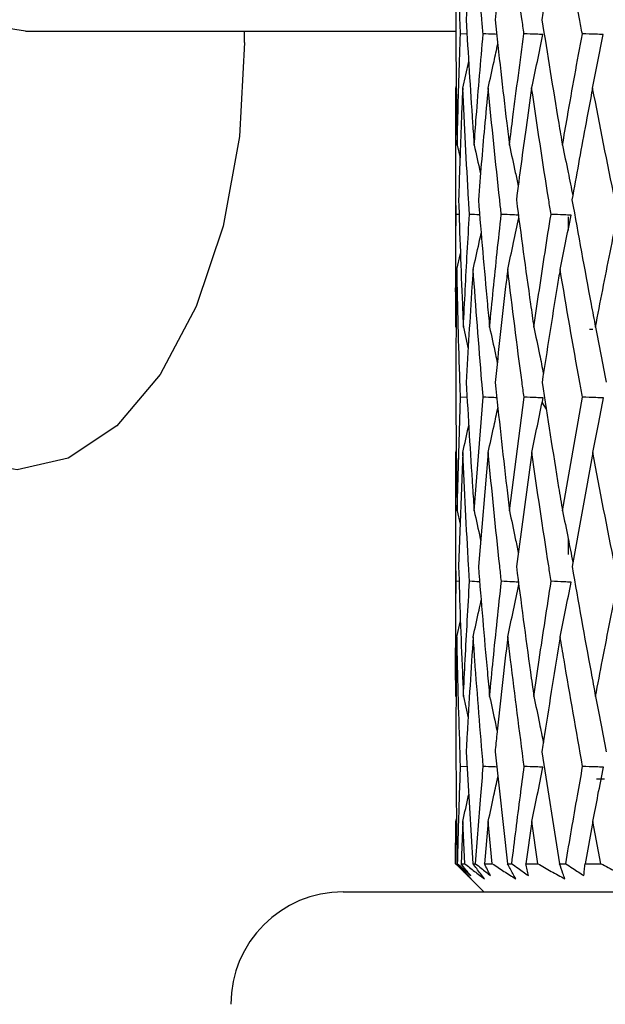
# Model space of a CAD drawing. Header units: millimetres. Extents: x 99 to 122, y 67 to 179.
# Tile 4 of 23: x 102.624 to 103.145, y 85.043 to 85.919. Entities that reach past the tile are written whole.
import ezdxf

# ---------------------------------------------------------------- set-up
doc = ezdxf.new("R2010")
doc.units = ezdxf.units.MM

msp = doc.modelspace()

# ---------------------------------------------------------------- linework, layer by layer
at = {"color": 7, "linetype": 'Continuous', "lineweight": 25}
for p, q in [((102.6288, 85.90849), (103.01161, 85.90849)), ((102.82365, 85.89858), (102.82358, 85.90849)), ((103.0216, 85.90597), (103.01578, 85.9062)), ((103.01776, 85.85808), (103.02312, 85.88162)), ((103.01161, 85.85808), (103.01213, 85.86035)), ((103.01147, 85.81679), (103.01147, 85.67408)), ((103.01288, 85.80721), (103.01537, 85.79613)), ((103.01457, 85.74558), (103.01188, 85.74574)), ((103.11147, 85.74349), (103.11147, 85.73158)), ((103.01262, 85.69683), (103.01582, 85.71093)), ((103.01837, 85.64561), (103.02265, 85.62625)), ((103.13359, 85.64349), (103.13055, 85.64349)), ((103.01289, 85.48208), (103.01579, 85.58333)), ((103.02166, 85.58295), (103.01579, 85.58333)), ((103.02798, 85.48208), (103.03595, 85.58333)), ((103.05938, 85.48208), (103.07229, 85.58333)), ((103.10658, 85.48208), (103.12422, 85.58333)), ((103.08835, 85.57812), (103.09211, 85.57249)), ((103.01161, 85.53403), (103.01213, 85.53636)), ((103.01778, 85.53403), (103.0141, 85.43265)), ((103.04042, 85.53403), (103.03167, 85.43265)), ((103.07916, 85.53403), (103.06548, 85.43265)), ((103.13339, 85.53403), (103.115, 85.43265)), ((103.01147, 85.49249), (103.01147, 85.34576)), ((103.01289, 85.48208), (103.01547, 85.47032)), ((103.11147, 85.45785), (103.11147, 85.44349)), ((103.01458, 85.41934), (103.01189, 85.41952)), ((103.01263, 85.37028), (103.01581, 85.38448)), ((103.01839, 85.31721), (103.02257, 85.29805)), ((103.0115, 85.268), (103.01257, 85.16849)), ((103.02082, 85.268), (103.02686, 85.16849)), ((103.04655, 85.268), (103.05746, 85.16849)), ((103.08828, 85.268), (103.1039, 85.16849)), ((103.02163, 85.25464), (103.01583, 85.25489)), ((103.14394, 85.24349), (103.13671, 85.24349)), ((103.01147, 85.16849), (103.0116, 85.20596)), ((103.0116, 85.20596), (103.01214, 85.20838)), ((103.0178, 85.20596), (103.01627, 85.16849)), ((103.01956, 85.16849), (103.0178, 85.20596)), ((103.04046, 85.20596), (103.03707, 85.16849)), ((103.04408, 85.16849), (103.04046, 85.20596)), ((103.07922, 85.20596), (103.07402, 85.16849)), ((103.08464, 85.16849), (103.07922, 85.20596)), ((103.13348, 85.20596), (103.12655, 85.16849)), ((103.14061, 85.16849), (103.13348, 85.20596)), ((103.01257, 85.16849), (103.01326, 85.16849)), ((103.01627, 85.16849), (103.01956, 85.16849)), ((103.02686, 85.16849), (103.0292, 85.16849)), ((103.03707, 85.16849), (103.04408, 85.16849)), ((103.05746, 85.16849), (103.06141, 85.16849)), ((103.07402, 85.16849), (103.08464, 85.16849)), ((103.1039, 85.16849), (103.1094, 85.16849)), ((103.12655, 85.16849), (103.14061, 85.16849)), ((103.01218, 85.16778), (103.03647, 85.14349)), ((102.91147, 85.14349), (103.43249, 85.14349))]:
    msp.add_line(p, q, dxfattribs=at)
at = {"color": 7, "linetype": 'Continuous', "lineweight": 25, "flags": 128}
for points in [[(102.6288, 85.90849), (102.60023, 85.91307), (102.56095, 85.93535), (102.52593, 85.97478), (102.49737, 86.0289), (102.47707, 86.0943), (102.46631, 86.16688), (102.46575, 86.24207), (102.47544, 86.31515), (102.49477, 86.38153), (102.52252, 86.43704), (102.55694, 86.47819), (102.59589, 86.50239), (102.6288, 86.50849)], [(102.82365, 85.89858), (102.81913, 85.81501), (102.80454, 85.73538), (102.78063, 85.66369), (102.7486, 85.60351), (102.71004, 85.55788), (102.6669, 85.52908), (102.62133, 85.51855), (102.57563, 85.52683), (102.53208, 85.55349), (102.49286, 85.5972), (102.45995, 85.65578), (102.43499, 85.72627), (102.41924, 85.80515), (102.41348, 85.88846)]]:
    msp.add_lwpolyline(points, dxfattribs=at)
at = {"color": 7, "linetype": 'Continuous', "lineweight": 25}
msp.add_arc((102.91147, 85.04349), 0.1, 90, 180, dxfattribs=at)
for points, knots in [([(103.01261, 86.01698), (103.01231, 85.99934), (103.01174, 85.96663), (103.01158, 85.93389), (103.0115, 85.91881)], [0, 0, 0, 0, 0.539529, 1, 1, 1, 1]), ([(103.01578, 85.9062), (103.01561, 85.91068), (103.01425, 85.94764), (103.01338, 85.98455), (103.01261, 86.01698)], [0, 0, 0, 0, 0.121172, 1, 1, 1, 1]), ([(103.02702, 86.01698), (103.02579, 85.99934), (103.02352, 85.96663), (103.02166, 85.93389), (103.0208, 85.91881)], [0, 0, 0, 0, 0.53953, 1, 1, 1, 1]), ([(103.03593, 85.9062), (103.03553, 85.91068), (103.03227, 85.94764), (103.02947, 85.98455), (103.02702, 86.01698)], [0, 0, 0, 0, 0.121171, 1, 1, 1, 1]), ([(103.05773, 86.01698), (103.05561, 85.99934), (103.05166, 85.96663), (103.04813, 85.93389), (103.0465, 85.91881)], [0, 0, 0, 0, 0.53953, 1, 1, 1, 1]), ([(103.07225, 85.9062), (103.07163, 85.91068), (103.06652, 85.94764), (103.06184, 85.98455), (103.05773, 86.01698)], [0, 0, 0, 0, 0.121173, 1, 1, 1, 1]), ([(103.10428, 86.01698), (103.10128, 85.99934), (103.09573, 85.96663), (103.09059, 85.93389), (103.08822, 85.91881)], [0, 0, 0, 0, 0.53953, 1, 1, 1, 1]), ([(103.12418, 85.9062), (103.12334, 85.91068), (103.11646, 85.94764), (103.10998, 85.98455), (103.10428, 86.01698)], [0, 0, 0, 0, 0.121172, 1, 1, 1, 1]), ([(103.0115, 85.91881), (103.01172, 85.88819), (103.01198, 85.85101), (103.01274, 85.81378), (103.01288, 85.80721)], [0, 0, 0, 0, 0.8233794, 1, 1, 1, 1]), ([(103.0208, 85.91881), (103.0226, 85.88819), (103.0248, 85.85101), (103.02747, 85.81378), (103.02795, 85.80721)], [0, 0, 0, 0, 0.823379, 1, 1, 1, 1]), ([(103.0465, 85.91881), (103.04987, 85.88819), (103.05397, 85.85101), (103.05851, 85.81378), (103.05932, 85.80721)], [0, 0, 0, 0, 0.823379, 1, 1, 1, 1]), ([(103.08822, 85.91881), (103.0931, 85.88819), (103.09902, 85.85101), (103.10537, 85.81378), (103.10649, 85.80721)], [0, 0, 0, 0, 0.823378, 1, 1, 1, 1]), ([(103.01288, 85.80721), (103.01306, 85.81559), (103.0138, 85.8486), (103.01493, 85.88159), (103.01578, 85.9062)], [0, 0, 0, 0, 0.253785, 1, 1, 1, 1]), ([(103.02795, 85.80721), (103.02856, 85.81559), (103.03099, 85.8486), (103.03382, 85.88159), (103.03593, 85.9062)], [0, 0, 0, 0, 0.253785, 1, 1, 1, 1]), ([(103.04798, 85.90578), (103.04713, 85.90581), (103.04312, 85.90597), (103.0391, 85.9061), (103.03593, 85.9062)], [0, 0, 0, 0, 0.210373, 1, 1, 1, 1]), ([(103.05932, 85.80721), (103.06035, 85.81559), (103.06443, 85.8486), (103.06891, 85.88159), (103.07225, 85.9062)], [0, 0, 0, 0, 0.253785, 1, 1, 1, 1]), ([(103.08915, 85.90568), (103.08711, 85.90575), (103.08148, 85.90593), (103.07585, 85.90609), (103.07225, 85.9062)], [0, 0, 0, 0, 0.361718, 1, 1, 1, 1]), ([(103.07909, 85.85808), (103.08079, 85.86593), (103.0842, 85.88178), (103.08749, 85.89766), (103.08915, 85.90568)], [0, 0, 0, 0, 0.495061, 1, 1, 1, 1]), ([(103.10649, 85.80721), (103.10793, 85.81559), (103.1136, 85.8486), (103.11965, 85.88159), (103.12418, 85.9062)], [0, 0, 0, 0, 0.253784, 1, 1, 1, 1]), ([(103.1428, 85.90568), (103.14055, 85.90575), (103.13435, 85.90593), (103.12814, 85.90609), (103.12418, 85.9062)], [0, 0, 0, 0, 0.361716, 1, 1, 1, 1]), ([(103.1333, 85.85808), (103.1349, 85.86593), (103.13813, 85.88178), (103.14123, 85.89766), (103.1428, 85.90568)], [0, 0, 0, 0, 0.495061, 1, 1, 1, 1]), ([(103.04038, 85.85808), (103.04214, 85.86593), (103.04505, 85.87891), (103.04786, 85.89192), (103.04897, 85.89706)], [0, 0, 0, 0, 0.604433, 1, 1, 1, 1]), ([(103.01188, 85.74574), (103.01183, 85.75002), (103.01142, 85.78749), (103.01152, 85.82492), (103.01161, 85.85808)], [0, 0, 0, 0, 0.114177, 1, 1, 1, 1]), ([(103.01776, 85.85808), (103.01725, 85.84635), (103.01581, 85.81322), (103.01477, 85.78005), (103.0141, 85.75862)], [0, 0, 0, 0, 0.353967, 1, 1, 1, 1]), ([(103.02381, 85.74574), (103.02354, 85.75002), (103.02122, 85.78749), (103.01939, 85.82492), (103.01776, 85.85808)], [0, 0, 0, 0, 0.114175, 1, 1, 1, 1]), ([(103.04038, 85.85808), (103.03927, 85.84635), (103.03614, 85.81322), (103.03342, 85.78005), (103.03166, 85.75862)], [0, 0, 0, 0, 0.353967, 1, 1, 1, 1]), ([(103.0521, 85.74574), (103.05162, 85.75002), (103.04742, 85.78749), (103.04369, 85.82492), (103.04038, 85.85808)], [0, 0, 0, 0, 0.1141765, 1, 1, 1, 1]), ([(103.07909, 85.85808), (103.07741, 85.84635), (103.07265, 85.81322), (103.06828, 85.78005), (103.06546, 85.75862)], [0, 0, 0, 0, 0.353967, 1, 1, 1, 1]), ([(103.09631, 85.74574), (103.09563, 85.75002), (103.08961, 85.78749), (103.08403, 85.82492), (103.07909, 85.85808)], [0, 0, 0, 0, 0.114176, 1, 1, 1, 1]), ([(103.1333, 85.85808), (103.13107, 85.84635), (103.12474, 85.81322), (103.1188, 85.78005), (103.11497, 85.75862)], [0, 0, 0, 0, 0.353967, 1, 1, 1, 1]), ([(103.15574, 85.74574), (103.15486, 85.75002), (103.14713, 85.78749), (103.1398, 85.82492), (103.1333, 85.85808)], [0, 0, 0, 0, 0.114176, 1, 1, 1, 1]), ([(103.02795, 85.80721), (103.02977, 85.79916), (103.03169, 85.79067), (103.03352, 85.78216), (103.03362, 85.78173)], [0, 0, 0, 0, 0.948844, 1, 1, 1, 1]), ([(103.05932, 85.80721), (103.06108, 85.79915), (103.06373, 85.78706), (103.06626, 85.77495), (103.06711, 85.7709)], [0, 0, 0, 0, 0.666228, 1, 1, 1, 1]), ([(103.10649, 85.80721), (103.10818, 85.79915), (103.11129, 85.78423), (103.11428, 85.76927), (103.11565, 85.76239)], [0, 0, 0, 0, 0.539799, 1, 1, 1, 1]), ([(103.0141, 85.75862), (103.0151, 85.72777), (103.01633, 85.69012), (103.01805, 85.65243), (103.01837, 85.64561)], [0, 0, 0, 0, 0.819295, 1, 1, 1, 1]), ([(103.03166, 85.75862), (103.03423, 85.72777), (103.03738, 85.69012), (103.04099, 85.65243), (103.04165, 85.64561)], [0, 0, 0, 0, 0.819295, 1, 1, 1, 1]), ([(103.06546, 85.75862), (103.06956, 85.72777), (103.07457, 85.69012), (103.08003, 85.65243), (103.08101, 85.64561)], [0, 0, 0, 0, 0.819295, 1, 1, 1, 1]), ([(103.11497, 85.75862), (103.12053, 85.72777), (103.12733, 85.69012), (103.13454, 85.65243), (103.13584, 85.64561)], [0, 0, 0, 0, 0.819296, 1, 1, 1, 1]), ([(103.01154, 85.64561), (103.01149, 85.66772), (103.01143, 85.70111), (103.01176, 85.73447), (103.01188, 85.74574)], [0, 0, 0, 0, 0.662052, 1, 1, 1, 1]), ([(103.01837, 85.64561), (103.01945, 85.66772), (103.02108, 85.70111), (103.02312, 85.73447), (103.02381, 85.74574)], [0, 0, 0, 0, 0.662053, 1, 1, 1, 1]), ([(103.03282, 85.74528), (103.03277, 85.74529), (103.02977, 85.74542), (103.02677, 85.74558), (103.02381, 85.74574)], [0, 0, 0, 0, 0.014506, 1, 1, 1, 1]), ([(103.04165, 85.64561), (103.04384, 85.66772), (103.04714, 85.70111), (103.05085, 85.73447), (103.0521, 85.74574)], [0, 0, 0, 0, 0.662053, 1, 1, 1, 1]), ([(103.0681, 85.74502), (103.06618, 85.74511), (103.06085, 85.74536), (103.05551, 85.7456), (103.0521, 85.74574)], [0, 0, 0, 0, 0.360194, 1, 1, 1, 1]), ([(103.05778, 85.69683), (103.05951, 85.70474), (103.06285, 85.72004), (103.06607, 85.73536), (103.06762, 85.74275)], [0, 0, 0, 0, 0.517643, 1, 1, 1, 1]), ([(103.08101, 85.64561), (103.08427, 85.66772), (103.0892, 85.70111), (103.09451, 85.73447), (103.09631, 85.74574)], [0, 0, 0, 0, 0.662052, 1, 1, 1, 1]), ([(103.11418, 85.74502), (103.11203, 85.74511), (103.10608, 85.74536), (103.10012, 85.7456), (103.09631, 85.74574)], [0, 0, 0, 0, 0.360191, 1, 1, 1, 1]), ([(103.10435, 85.69683), (103.10599, 85.70474), (103.10933, 85.72079), (103.11255, 85.73687), (103.11418, 85.74502)], [0, 0, 0, 0, 0.493269, 1, 1, 1, 1]), ([(103.13584, 85.64561), (103.14012, 85.66772), (103.14659, 85.70111), (103.15343, 85.73447), (103.15574, 85.74574)], [0, 0, 0, 0, 0.662053, 1, 1, 1, 1]), ([(103.02704, 85.69683), (103.02883, 85.70474), (103.03126, 85.7155), (103.0336, 85.72628), (103.03422, 85.72913)], [0, 0, 0, 0, 0.735809, 1, 1, 1, 1]), ([(103.01262, 85.69683), (103.01253, 85.69172), (103.01191, 85.65825), (103.01169, 85.62476), (103.01151, 85.59639)], [0, 0, 0, 0, 0.152621, 1, 1, 1, 1]), ([(103.01579, 85.58333), (103.01563, 85.58769), (103.01426, 85.62553), (103.01339, 85.66336), (103.01262, 85.69683)], [0, 0, 0, 0, 0.115238, 1, 1, 1, 1]), ([(103.02704, 85.69683), (103.02669, 85.69172), (103.02438, 85.65825), (103.02246, 85.62476), (103.02084, 85.59639)], [0, 0, 0, 0, 0.152621, 1, 1, 1, 1]), ([(103.03595, 85.58333), (103.03557, 85.58769), (103.0323, 85.62553), (103.02951, 85.66336), (103.02704, 85.69683)], [0, 0, 0, 0, 0.115239, 1, 1, 1, 1]), ([(103.05778, 85.69683), (103.05717, 85.69172), (103.0532, 85.65825), (103.04962, 85.62476), (103.04658, 85.59639)], [0, 0, 0, 0, 0.152621, 1, 1, 1, 1]), ([(103.07229, 85.58333), (103.07169, 85.58769), (103.06657, 85.62553), (103.06191, 85.66336), (103.05778, 85.69683)], [0, 0, 0, 0, 0.115239, 1, 1, 1, 1]), ([(103.10435, 85.69683), (103.1035, 85.69172), (103.09792, 85.65825), (103.09273, 85.62476), (103.08833, 85.59639)], [0, 0, 0, 0, 0.152621, 1, 1, 1, 1]), ([(103.12422, 85.58333), (103.12343, 85.58769), (103.11653, 85.62553), (103.11006, 85.66336), (103.10435, 85.69683)], [0, 0, 0, 0, 0.115239, 1, 1, 1, 1]), ([(103.04165, 85.64561), (103.04343, 85.63747), (103.04576, 85.62687), (103.04798, 85.61624), (103.0485, 85.61378)], [0, 0, 0, 0, 0.768264, 1, 1, 1, 1]), ([(103.08101, 85.64561), (103.08273, 85.63747), (103.08564, 85.62367), (103.08843, 85.60985), (103.08957, 85.60419)], [0, 0, 0, 0, 0.590548, 1, 1, 1, 1]), ([(103.13584, 85.64561), (103.13746, 85.63747), (103.14073, 85.62109), (103.14386, 85.60468), (103.14544, 85.59643)], [0, 0, 0, 0, 0.497433, 1, 1, 1, 1]), ([(103.01151, 85.59639), (103.01172, 85.56529), (103.01198, 85.52719), (103.01275, 85.48907), (103.01289, 85.48208)], [0, 0, 0, 0, 0.816419, 1, 1, 1, 1]), ([(103.02084, 85.59639), (103.02263, 85.56529), (103.02481, 85.52719), (103.02749, 85.48907), (103.02798, 85.48208)], [0, 0, 0, 0, 0.816419, 1, 1, 1, 1]), ([(103.04658, 85.59639), (103.04991, 85.56529), (103.054, 85.52719), (103.05854, 85.48907), (103.05938, 85.48208)], [0, 0, 0, 0, 0.81642, 1, 1, 1, 1]), ([(103.08833, 85.59639), (103.09316, 85.56529), (103.09907, 85.52719), (103.10541, 85.48907), (103.10658, 85.48208)], [0, 0, 0, 0, 0.816419, 1, 1, 1, 1]), ([(103.0481, 85.58267), (103.04724, 85.58271), (103.04319, 85.58294), (103.03914, 85.58316), (103.03595, 85.58333)], [0, 0, 0, 0, 0.2118, 1, 1, 1, 1]), ([(103.08925, 85.5825), (103.08721, 85.58261), (103.08156, 85.58289), (103.0759, 85.58316), (103.07229, 85.58333)], [0, 0, 0, 0, 0.360189, 1, 1, 1, 1]), ([(103.07916, 85.53403), (103.08084, 85.54193), (103.08426, 85.55807), (103.08756, 85.57425), (103.08925, 85.5825)], [0, 0, 0, 0, 0.489553, 1, 1, 1, 1]), ([(103.14292, 85.5825), (103.14067, 85.58261), (103.13444, 85.58289), (103.12821, 85.58316), (103.12422, 85.58333)], [0, 0, 0, 0, 0.360186, 1, 1, 1, 1]), ([(103.13339, 85.53403), (103.13497, 85.54193), (103.13821, 85.55807), (103.14133, 85.57425), (103.14292, 85.5825)], [0, 0, 0, 0, 0.489552, 1, 1, 1, 1]), ([(103.04042, 85.53403), (103.04217, 85.54193), (103.0451, 85.5552), (103.04793, 85.56849), (103.04907, 85.57387)], [0, 0, 0, 0, 0.5956008, 1, 1, 1, 1]), ([(103.01778, 85.53403), (103.01958, 85.54193), (103.0214, 85.54993), (103.02315, 85.55796), (103.02317, 85.55806)], [0, 0, 0, 0, 0.986873, 1, 1, 1, 1]), ([(103.01189, 85.41952), (103.01184, 85.42411), (103.01142, 85.46229), (103.01152, 85.50046), (103.01161, 85.53403)], [0, 0, 0, 0, 0.1204225, 1, 1, 1, 1]), ([(103.02385, 85.41952), (103.02357, 85.42411), (103.02124, 85.46229), (103.0194, 85.50046), (103.01778, 85.53403)], [0, 0, 0, 0, 0.120422, 1, 1, 1, 1]), ([(103.05219, 85.41952), (103.05168, 85.42411), (103.04745, 85.46229), (103.04371, 85.50046), (103.04042, 85.53403)], [0, 0, 0, 0, 0.120421, 1, 1, 1, 1]), ([(103.09643, 85.41952), (103.09571, 85.42411), (103.08966, 85.46229), (103.08407, 85.50046), (103.07916, 85.53403)], [0, 0, 0, 0, 0.120421, 1, 1, 1, 1]), ([(103.1559, 85.41952), (103.15497, 85.42411), (103.14719, 85.46229), (103.13985, 85.50046), (103.13339, 85.53403)], [0, 0, 0, 0, 0.120421, 1, 1, 1, 1]), ([(103.02798, 85.48208), (103.02977, 85.47397), (103.03169, 85.46522), (103.03354, 85.45646), (103.03367, 85.45583)], [0, 0, 0, 0, 0.927859, 1, 1, 1, 1]), ([(103.05938, 85.48208), (103.06111, 85.47396), (103.06374, 85.4616), (103.06627, 85.44922), (103.06714, 85.44496)], [0, 0, 0, 0, 0.656304, 1, 1, 1, 1]), ([(103.10658, 85.48208), (103.10823, 85.47396), (103.11132, 85.45875), (103.1143, 85.44352), (103.11568, 85.43641)], [0, 0, 0, 0, 0.533468, 1, 1, 1, 1]), ([(103.0141, 85.43265), (103.0151, 85.40136), (103.01633, 85.36288), (103.01806, 85.32439), (103.01839, 85.31721)], [0, 0, 0, 0, 0.813332, 1, 1, 1, 1]), ([(103.03167, 85.43265), (103.03423, 85.40136), (103.03738, 85.36288), (103.04101, 85.32439), (103.04169, 85.31721)], [0, 0, 0, 0, 0.813332, 1, 1, 1, 1]), ([(103.06548, 85.43265), (103.06956, 85.40136), (103.07457, 85.36288), (103.08005, 85.32439), (103.08107, 85.31721)], [0, 0, 0, 0, 0.8133325, 1, 1, 1, 1]), ([(103.115, 85.43265), (103.12053, 85.40136), (103.12733, 85.36288), (103.13457, 85.32439), (103.13592, 85.31721)], [0, 0, 0, 0, 0.813332, 1, 1, 1, 1]), ([(103.01153, 85.31721), (103.0115, 85.32807), (103.01139, 85.36217), (103.01169, 85.39627), (103.01189, 85.41952)], [0, 0, 0, 0, 0.318302, 1, 1, 1, 1]), ([(103.01839, 85.31721), (103.01889, 85.32807), (103.0205, 85.36217), (103.02249, 85.39627), (103.02385, 85.41952)], [0, 0, 0, 0, 0.318302, 1, 1, 1, 1]), ([(103.03283, 85.41902), (103.03277, 85.41902), (103.02978, 85.41912), (103.02678, 85.41932), (103.02385, 85.41952)], [0, 0, 0, 0, 0.020667, 1, 1, 1, 1]), ([(103.04169, 85.31721), (103.04273, 85.32807), (103.04601, 85.36217), (103.04968, 85.39627), (103.05219, 85.41952)], [0, 0, 0, 0, 0.318302, 1, 1, 1, 1]), ([(103.06809, 85.41874), (103.06617, 85.41884), (103.06087, 85.4191), (103.05557, 85.41935), (103.05219, 85.41952)], [0, 0, 0, 0, 0.362361, 1, 1, 1, 1]), ([(103.05783, 85.37028), (103.05953, 85.37813), (103.06285, 85.39354), (103.06606, 85.40898), (103.06763, 85.41657)], [0, 0, 0, 0, 0.5088624, 1, 1, 1, 1]), ([(103.08107, 85.31721), (103.08263, 85.32807), (103.08754, 85.36217), (103.09283, 85.39627), (103.09643, 85.41952)], [0, 0, 0, 0, 0.318302, 1, 1, 1, 1]), ([(103.11419, 85.41874), (103.11205, 85.41884), (103.10613, 85.4191), (103.10021, 85.41935), (103.09643, 85.41952)], [0, 0, 0, 0, 0.362358, 1, 1, 1, 1]), ([(103.10442, 85.37028), (103.10603, 85.37813), (103.10935, 85.39426), (103.11255, 85.41043), (103.11419, 85.41874)], [0, 0, 0, 0, 0.48603, 1, 1, 1, 1]), ([(103.13592, 85.31721), (103.13797, 85.32807), (103.14444, 85.36217), (103.15125, 85.39627), (103.1559, 85.41952)], [0, 0, 0, 0, 0.318303, 1, 1, 1, 1]), ([(103.02708, 85.37028), (103.02882, 85.37812), (103.03124, 85.38896), (103.03357, 85.39981), (103.03422, 85.40281)], [0, 0, 0, 0, 0.723893, 1, 1, 1, 1]), ([(103.01263, 85.37028), (103.01218, 85.34133), (103.01165, 85.30724), (103.01152, 85.27314), (103.0115, 85.268)], [0, 0, 0, 0, 0.849201, 1, 1, 1, 1]), ([(103.01583, 85.25489), (103.01479, 85.28646), (103.01352, 85.32492), (103.01276, 85.36338), (103.01263, 85.37028)], [0, 0, 0, 0, 0.820638, 1, 1, 1, 1]), ([(103.02708, 85.37028), (103.02517, 85.34133), (103.02294, 85.30724), (103.0211, 85.27314), (103.02082, 85.268)], [0, 0, 0, 0, 0.849202, 1, 1, 1, 1]), ([(103.03606, 85.25489), (103.03344, 85.28646), (103.03025, 85.32492), (103.02756, 85.36338), (103.02708, 85.37028)], [0, 0, 0, 0, 0.820638, 1, 1, 1, 1]), ([(103.05783, 85.37028), (103.05451, 85.34133), (103.0506, 85.30724), (103.04708, 85.27314), (103.04655, 85.268)], [0, 0, 0, 0, 0.849202, 1, 1, 1, 1]), ([(103.07245, 85.25489), (103.0683, 85.28646), (103.06324, 85.32493), (103.05866, 85.36338), (103.05783, 85.37028)], [0, 0, 0, 0, 0.820637, 1, 1, 1, 1]), ([(103.10442, 85.37028), (103.09973, 85.34133), (103.09421, 85.30724), (103.08906, 85.27314), (103.08828, 85.268)], [0, 0, 0, 0, 0.849202, 1, 1, 1, 1]), ([(103.12444, 85.25489), (103.11882, 85.28646), (103.11197, 85.32492), (103.10557, 85.36338), (103.10442, 85.37028)], [0, 0, 0, 0, 0.820638, 1, 1, 1, 1]), ([(103.04169, 85.31721), (103.04342, 85.30922), (103.04569, 85.29872), (103.04788, 85.2882), (103.0484, 85.28568)], [0, 0, 0, 0, 0.760892, 1, 1, 1, 1]), ([(103.08107, 85.31721), (103.08273, 85.30922), (103.08559, 85.29549), (103.08834, 85.28175), (103.08949, 85.27601)], [0, 0, 0, 0, 0.582375, 1, 1, 1, 1]), ([(103.13592, 85.31721), (103.13749, 85.30922), (103.14072, 85.29284), (103.14383, 85.27643), (103.14542, 85.26802)], [0, 0, 0, 0, 0.487931, 1, 1, 1, 1]), ([(103.01326, 85.16849), (103.01377, 85.18863), (103.01451, 85.21743), (103.01553, 85.24623), (103.01583, 85.25489)], [0, 0, 0, 0, 0.699424, 1, 1, 1, 1]), ([(103.0292, 85.16849), (103.03071, 85.18863), (103.03288, 85.21743), (103.03532, 85.24623), (103.03606, 85.25489)], [0, 0, 0, 0, 0.699425, 1, 1, 1, 1]), ([(103.04803, 85.25445), (103.04716, 85.25448), (103.04317, 85.25464), (103.03917, 85.25478), (103.03606, 85.25489)], [0, 0, 0, 0, 0.219277, 1, 1, 1, 1]), ([(103.06141, 85.16849), (103.06391, 85.18863), (103.06747, 85.21743), (103.0713, 85.24623), (103.07245, 85.25489)], [0, 0, 0, 0, 0.6994238, 1, 1, 1, 1]), ([(103.08916, 85.25434), (103.08713, 85.25441), (103.08156, 85.2546), (103.07598, 85.25478), (103.07245, 85.25489)], [0, 0, 0, 0, 0.3657271, 1, 1, 1, 1]), ([(103.07922, 85.20596), (103.08086, 85.21377), (103.08423, 85.22989), (103.08749, 85.24603), (103.08916, 85.25434)], [0, 0, 0, 0, 0.485066, 1, 1, 1, 1]), ([(103.1094, 85.16849), (103.11283, 85.18863), (103.11774, 85.21743), (103.12289, 85.24623), (103.12444, 85.25489)], [0, 0, 0, 0, 0.699425, 1, 1, 1, 1]), ([(103.14286, 85.25434), (103.14062, 85.25441), (103.13448, 85.2546), (103.12834, 85.25478), (103.12444, 85.25489)], [0, 0, 0, 0, 0.365735, 1, 1, 1, 1]), ([(103.13348, 85.20596), (103.13502, 85.21377), (103.1382, 85.22989), (103.14128, 85.24603), (103.14286, 85.25434)], [0, 0, 0, 0, 0.485067, 1, 1, 1, 1]), ([(103.04046, 85.20596), (103.04217, 85.21377), (103.04505, 85.22703), (103.04784, 85.2403), (103.04899, 85.24575)], [0, 0, 0, 0, 0.589696, 1, 1, 1, 1]), ([(103.0178, 85.20596), (103.01955, 85.21377), (103.02134, 85.22179), (103.02308, 85.22982), (103.02312, 85.23002)], [0, 0, 0, 0, 0.97476, 1, 1, 1, 1]), ([(103.01147, 85.16849), (103.01376, 85.16621), (103.01833, 85.16166), (103.02301, 85.15722), (103.02535, 85.155)], [0, 0, 0, 0, 0.499975, 1, 1, 1, 1]), ([(103.02535, 85.155), (103.02385, 85.15656), (103.01962, 85.16099), (103.01534, 85.16554), (103.01257, 85.16849)], [0, 0, 0, 0, 0.353207, 1, 1, 1, 1]), ([(103.01326, 85.16849), (103.01472, 85.16714), (103.0186, 85.16356), (103.02245, 85.16006), (103.02484, 85.15789)], [0, 0, 0, 0, 0.378776, 1, 1, 1, 1]), ([(103.02484, 85.15789), (103.0234, 85.15964), (103.02051, 85.16314), (103.01768, 85.16671), (103.01627, 85.16849)], [0, 0, 0, 0, 0.499999, 1, 1, 1, 1]), ([(103.01956, 85.16849), (103.02245, 85.16621), (103.02824, 85.16166), (103.03413, 85.15722), (103.03708, 85.155)], [0, 0, 0, 0, 0.4999752, 1, 1, 1, 1]), ([(103.03708, 85.155), (103.03589, 85.15656), (103.03251, 85.16099), (103.02908, 85.16554), (103.02686, 85.16849)], [0, 0, 0, 0, 0.353207, 1, 1, 1, 1]), ([(103.0292, 85.16849), (103.03088, 85.16714), (103.03533, 85.16356), (103.03977, 85.16006), (103.04253, 85.15789)], [0, 0, 0, 0, 0.378775, 1, 1, 1, 1]), ([(103.04253, 85.15789), (103.0416, 85.15964), (103.03975, 85.16314), (103.03796, 85.16671), (103.03707, 85.16849)], [0, 0, 0, 0, 0.499993, 1, 1, 1, 1]), ([(103.04408, 85.16849), (103.04753, 85.16621), (103.05444, 85.16166), (103.06146, 85.15722), (103.06497, 85.155)], [0, 0, 0, 0, 0.499972, 1, 1, 1, 1]), ([(103.06497, 85.155), (103.06409, 85.15656), (103.06163, 85.16099), (103.0591, 85.16554), (103.05746, 85.16849)], [0, 0, 0, 0, 0.353197, 1, 1, 1, 1]), ([(103.06141, 85.16849), (103.06329, 85.16714), (103.06824, 85.16356), (103.0732, 85.16006), (103.07628, 85.15789)], [0, 0, 0, 0, 0.3787757, 1, 1, 1, 1]), ([(103.07628, 85.15789), (103.07588, 85.15964), (103.0751, 85.16314), (103.07438, 85.16671), (103.07402, 85.16849)], [0, 0, 0, 0, 0.499989, 1, 1, 1, 1]), ([(103.08464, 85.16849), (103.0886, 85.16621), (103.09653, 85.16166), (103.10455, 85.15722), (103.10856, 85.155)], [0, 0, 0, 0, 0.499976, 1, 1, 1, 1]), ([(103.10856, 85.155), (103.10803, 85.15656), (103.10652, 85.16099), (103.10493, 85.16554), (103.1039, 85.16849)], [0, 0, 0, 0, 0.353207, 1, 1, 1, 1]), ([(103.1094, 85.16849), (103.11144, 85.16714), (103.11682, 85.16356), (103.12221, 85.16006), (103.12556, 85.15789)], [0, 0, 0, 0, 0.378776, 1, 1, 1, 1]), ([(103.12556, 85.15789), (103.12571, 85.15964), (103.12601, 85.16314), (103.12637, 85.16671), (103.12655, 85.16849)], [0, 0, 0, 0, 0.499997, 1, 1, 1, 1]), ([(103.14061, 85.16849), (103.14501, 85.16621), (103.15383, 85.16166), (103.16274, 85.15722), (103.16719, 85.155)], [0, 0, 0, 0, 0.499975, 1, 1, 1, 1])]:
    msp.add_open_spline(points, degree=3, knots=knots, dxfattribs=at)

doc.saveas('drawing.dxf')
